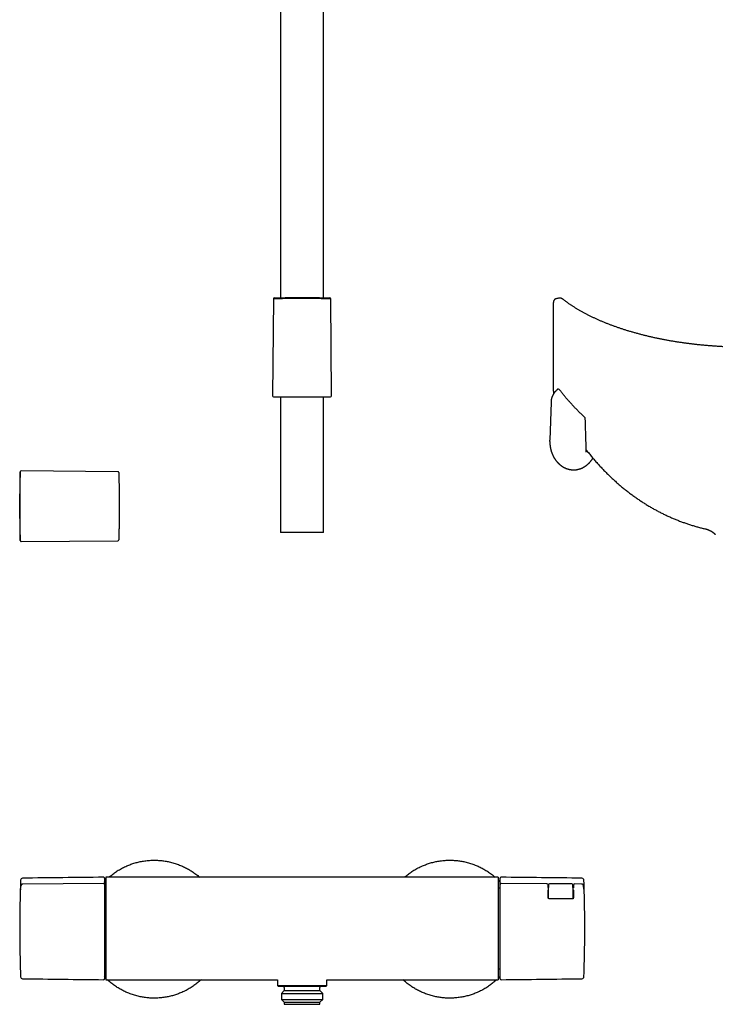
# Model space of a CAD drawing. Header units: millimetres. Extents: x 8 to 1095, y 12 to 2372.
# Tile 40 of 88: x 347 to 700, y 1373 to 1872. Entities that reach past the tile are written whole.
import ezdxf

# ---------------------------------------------------------------- set-up
doc = ezdxf.new("R2010")
doc.units = ezdxf.units.MM

msp = doc.modelspace()

# ---------------------------------------------------------------- linework, layer by layer
at = {"color": 7, "linetype": 'Continuous', "lineweight": 30}
for p, q in [((479.24, 1974.6), (479.24, 1731.18)), ((501.14, 1731.18), (501.14, 1974.6)), ((475.62, 1730.61), (475.19, 1681.45)), ((501.95, 1731.17), (501.95, 1731.17)), ((505.19, 1681.45), (504.76, 1730.61)), ((618.88, 1730.56), (618.88, 1730.56)), ((621.07, 1730.99), (621.06, 1730.99)), ((621.08, 1730.99), (621.07, 1730.99)), ((475.68, 1680.94), (476.63, 1680.91)), ((476.65, 1680.91), (503.74, 1680.91)), ((479.24, 1680.91), (479.24, 1612.1)), ((501.14, 1612.1), (501.14, 1680.91)), ((503.75, 1680.91), (504.71, 1680.94)), ((616.54, 1678.16), (615.94, 1658.85)), ((634.44, 1652.88), (634.44, 1652.88)), ((347.2, 1642.83), (347.12, 1639.87)), ((347.12, 1610.87), (347.12, 1639.87)), ((396.64, 1642.89), (347.71, 1643.32)), ((347.1, 1633.03), (347.1, 1633.03)), ((347.12, 1610.87), (347.2, 1607.91)), ((501.14, 1612.1), (479.24, 1612.1)), ((347.71, 1607.42), (396.64, 1607.85)), ((347.71, 1607.42), (347.71, 1607.42)), ((389.89, 1436.54), (389.89, 1433.44)), ((589.69, 1437.05), (390.69, 1437.05)), ((390.69, 1437.05), (390.69, 1385.05)), ((589.69, 1437.05), (589.69, 1385.05)), ((590.69, 1433.44), (590.69, 1436.54)), ((347.48, 1432.52), (347.48, 1432.49)), ((348.48, 1433.59), (348.45, 1433.59)), ((389.39, 1433.93), (348.48, 1433.59)), ((389.89, 1433.42), (389.89, 1433.4)), ((389.89, 1433.4), (389.89, 1428.71)), ((390.69, 1431.55), (389.89, 1431.55)), ((590.69, 1431.55), (589.69, 1431.55)), ((590.69, 1428.71), (590.69, 1433.4)), ((614.48, 1433.73), (591.2, 1433.93)), ((615.09, 1431.82), (615.08, 1433.14)), ((615.09, 1431.82), (615.09, 1431.82)), ((615.11, 1426.75), (615.11, 1430.44)), ((615.31, 1433.19), (615.29, 1431.79)), ((615.29, 1431.79), (615.29, 1431.79)), ((615.29, 1427.19), (615.29, 1431.79)), ((627.17, 1433.68), (615.81, 1433.68)), ((627.69, 1431.79), (627.67, 1433.19)), ((627.69, 1431.79), (627.69, 1431.79)), ((627.69, 1431.79), (627.69, 1427.19)), ((627.88, 1430.44), (627.88, 1426.62)), ((627.91, 1433.02), (627.9, 1431.69)), ((627.9, 1431.69), (627.9, 1431.69)), ((632.1, 1433.59), (628.52, 1433.62)), ((633.17, 1431.27), (633.1, 1432.52)), ((389.89, 1428.58), (389.89, 1427.07)), ((389.89, 1425.8), (389.89, 1385.55)), ((590.69, 1427.13), (590.69, 1428.58)), ((590.69, 1385.55), (590.69, 1425.73)), ((615.29, 1426.26), (615.29, 1427.19)), ((627.69, 1427.19), (627.69, 1426.14)), ((627.89, 1426.86), (627.9, 1426.87)), ((389.89, 1390.55), (390.69, 1390.55)), ((589.69, 1390.55), (590.69, 1390.55)), ((390.69, 1385.05), (477.69, 1385.05)), ((477.69, 1385.05), (477.69, 1382.05)), ((502.69, 1382.05), (502.69, 1385.05)), ((502.69, 1385.05), (589.69, 1385.05)), ((477.69, 1382.05), (478.19, 1381.55)), ((477.69, 1382.05), (502.69, 1382.05)), ((502.19, 1381.55), (478.19, 1381.55)), ((481.19, 1379.55), (479.69, 1378.05)), ((481.19, 1381.05), (481.19, 1379.55)), ((481.19, 1379.55), (499.17, 1379.55)), ((499.17, 1379.55), (499.19, 1379.55)), ((499.19, 1379.55), (499.19, 1381.05)), ((500.69, 1378.05), (499.19, 1379.55)), ((502.19, 1381.55), (502.69, 1382.05)), ((479.69, 1378.05), (500.67, 1378.05)), ((479.69, 1374.95), (481.09, 1373.55)), ((479.69, 1374.95), (500.67, 1374.95)), ((479.71, 1378.05), (479.71, 1374.95)), ((499.29, 1373.55), (500.69, 1374.95)), ((500.67, 1374.95), (500.67, 1378.05)), ((500.67, 1378.05), (500.69, 1378.05)), ((500.67, 1374.95), (500.69, 1374.95)), ((481.09, 1373.55), (481.09, 1372.55)), ((481.09, 1373.55), (499.27, 1373.55)), ((481.09, 1372.55), (499.27, 1372.55)), ((499.27, 1373.55), (499.29, 1373.55)), ((499.27, 1372.55), (499.29, 1372.55)), ((499.29, 1372.55), (499.29, 1373.55))]:
    msp.add_line(p, q, dxfattribs=at)
for centre, radius, start, end in [((476.12, 1730.61), 0.5, 91.589, 179.4968), ((504.26, 1730.61), 0.5, 0.5058, 88.3782), ((620.29, 1684.38), 0.5, 37.5807, 129.4149), ((475.69, 1681.44), 0.5, 179.5, 267.9546), ((476.65, 1681.41), 0.5, 267.9546, 270), ((503.74, 1681.41), 0.5, 270, 272.0454), ((504.69, 1681.44), 0.5, 272.0454, 0.5), ((624.44, 1677.91), 7.9, 176.0131, 180.4089), ((633.44, 1669.98), 0.5, 1.699, 46.8498), ((347.7, 1642.82), 0.5, 89.5013, 178.5359), ((396.64, 1642.39), 0.5, 1.9527, 89.5002), ((347.7, 1607.92), 0.5, 179.9996, 270.5057), ((396.64, 1608.35), 0.5, 270.5045, 358.0354), ((348.35, 1435.56), 1, 90.7875, 177.8371), ((489.22, -8812.47), 10250, 90.558067, 90.787524), ((389.39, 1436.54), 0.5, 0, 90.5581), ((591.19, 1436.54), 0.5, 89.4419, 180), ((491.36, -8812.47), 10250, 89.212476, 89.441933), ((632.23, 1435.56), 1, 2.1629, 89.2125), ((389.39, 1433.43), 0.5, 360, 90.483), ((591.19, 1433.43), 0.5, 89.5229, 180.0007), ((614.48, 1433.13), 0.6, 0.7196, 89.5242), ((615.81, 1433.18), 0.5, 90, 179.2867), ((627.17, 1433.18), 0.5, 0.7133, 90), ((628.51, 1433.02), 0.6, 89.5241, 179.2803), ((348.35, 1386.53), 1, 182.1629, 269.2125), ((489.22, 11634.56), 10250, 269.212476, 269.441933), ((389.39, 1385.55), 0.5, 269.4419, 0), ((591.19, 1385.55), 0.5, 180, 270.5581), ((491.36, 11634.56), 10250, 270.558067, 270.787524), ((632.23, 1386.53), 1, 270.7875, 357.8371), ((480.69, 1381.05), 0.5, 0, 90), ((499.69, 1381.05), 0.5, 90, 180)]:
    msp.add_arc(centre, radius, start, end, dxfattribs=at)
for centre, start_param, end_param in [((615.71, 1430.44), 2.346561, 3.141593), ((627.28, 1430.44), 0, 0.818117)]:
    msp.add_ellipse(centre, major_axis=(0.6, 0), ratio=0.70708, start_param=start_param, end_param=end_param, dxfattribs=at)
for points, knots in [([(504.76, 1730.61), (504.76, 1730.61), (504.75, 1730.61), (504.73, 1730.61), (504.69, 1730.61), (504.63, 1730.61), (504.56, 1730.61), (504.48, 1730.62), (504.38, 1730.62), (504.26, 1730.62), (504.13, 1730.63), (503.97, 1730.63), (503.79, 1730.64), (503.59, 1730.64), (503.38, 1730.65), (503.17, 1730.65), (502.94, 1730.66), (502.72, 1730.66), (502.48, 1730.67), (502.22, 1730.67), (501.94, 1730.68), (501.62, 1730.69), (501.29, 1730.69), (500.94, 1730.7), (500.59, 1730.71), (500.24, 1730.71), (499.89, 1730.72), (499.55, 1730.73), (499.2, 1730.73), (498.81, 1730.74), (498.38, 1730.75), (497.9, 1730.75), (497.4, 1730.76), (496.87, 1730.77), (496.29, 1730.77), (495.68, 1730.78), (495.08, 1730.79), (494.51, 1730.79), (493.96, 1730.79), (493.44, 1730.8), (492.94, 1730.8), (492.44, 1730.8), (491.93, 1730.8), (491.45, 1730.81), (490.98, 1730.81), (490.53, 1730.81), (490.08, 1730.81), (489.6, 1730.81), (489.11, 1730.81), (488.58, 1730.81), (488.06, 1730.8), (487.55, 1730.8), (487.05, 1730.8), (486.57, 1730.8), (486.12, 1730.79), (485.69, 1730.79), (485.26, 1730.78), (484.82, 1730.78), (484.36, 1730.78), (483.88, 1730.77), (483.41, 1730.76), (482.96, 1730.76), (482.52, 1730.75), (482.11, 1730.75), (481.72, 1730.74), (481.36, 1730.73), (481, 1730.73), (480.63, 1730.72), (480.25, 1730.72), (479.87, 1730.71), (479.51, 1730.7), (479.18, 1730.69), (478.85, 1730.69), (478.55, 1730.68), (478.27, 1730.68), (478.02, 1730.67), (477.78, 1730.66), (477.53, 1730.66), (477.29, 1730.65), (477.05, 1730.65), (476.83, 1730.64), (476.64, 1730.64), (476.46, 1730.63), (476.31, 1730.63), (476.17, 1730.62), (476.05, 1730.62), (475.95, 1730.62), (475.86, 1730.62), (475.78, 1730.61), (475.71, 1730.61), (475.66, 1730.61), (475.63, 1730.61), (475.62, 1730.61), (475.62, 1730.61), (475.62, 1730.61)], [0, 0, 0, 0, 0.009789, 0.021255, 0.032363, 0.043484, 0.053307, 0.06313, 0.072991, 0.082852, 0.094257, 0.105662, 0.117127, 0.128591, 0.139698, 0.150818, 0.160639, 0.170461, 0.18032, 0.190179, 0.201589, 0.212998, 0.224466, 0.235935, 0.247045, 0.258168, 0.267993, 0.277818, 0.287681, 0.297543, 0.310071, 0.322598, 0.335204, 0.34781, 0.362538, 0.377296, 0.391106, 0.404941, 0.416751, 0.428577, 0.439636, 0.450709, 0.461822, 0.472949, 0.482776, 0.492604, 0.50247, 0.512335, 0.523745, 0.535154, 0.546623, 0.558092, 0.569202, 0.580326, 0.590151, 0.599977, 0.60984, 0.619703, 0.631113, 0.642523, 0.653992, 0.665461, 0.676572, 0.687696, 0.697522, 0.707347, 0.71721, 0.727074, 0.738884, 0.75071, 0.76177, 0.772843, 0.783957, 0.795084, 0.804912, 0.81474, 0.824606, 0.834472, 0.846282, 0.858108, 0.869168, 0.880241, 0.891354, 0.902481, 0.912309, 0.922137, 0.932003, 0.941869, 0.953277, 0.964686, 0.976153, 0.98762, 0.99873, 1, 1, 1, 1]), ([(476.11, 1731.1), (476.11, 1731.1), (476.11, 1731.1), (476.12, 1731.11), (476.16, 1731.11), (476.23, 1731.11), (476.32, 1731.11), (476.44, 1731.11), (476.58, 1731.12), (476.74, 1731.12), (476.92, 1731.13), (477.13, 1731.13), (477.36, 1731.14), (477.62, 1731.15), (477.91, 1731.15), (478.21, 1731.16), (478.53, 1731.17), (478.88, 1731.18), (479.23, 1731.18), (479.61, 1731.19), (480.01, 1731.2), (480.43, 1731.21), (480.87, 1731.22), (481.33, 1731.22), (481.8, 1731.23), (482.29, 1731.24), (482.78, 1731.25), (483.28, 1731.26), (483.8, 1731.26), (484.34, 1731.27), (484.89, 1731.28), (485.46, 1731.28), (486.02, 1731.29), (486.59, 1731.29), (487.16, 1731.29), (487.73, 1731.3), (488.32, 1731.3), (488.91, 1731.3), (489.51, 1731.3), (490.12, 1731.3), (490.71, 1731.3), (491.3, 1731.3), (491.89, 1731.3), (492.47, 1731.3), (493.05, 1731.3), (493.63, 1731.29), (494.21, 1731.29), (494.79, 1731.28), (495.35, 1731.28), (495.89, 1731.27), (496.42, 1731.26), (496.94, 1731.26), (497.46, 1731.25), (497.96, 1731.24), (498.46, 1731.24), (498.94, 1731.23), (499.4, 1731.22), (499.84, 1731.21), (500.26, 1731.2), (500.66, 1731.19), (501.04, 1731.19), (501.41, 1731.18), (501.77, 1731.17), (502.1, 1731.16), (502.41, 1731.15), (502.69, 1731.15), (502.95, 1731.14), (503.19, 1731.13), (503.41, 1731.13), (503.6, 1731.12), (503.77, 1731.12), (503.92, 1731.11), (504.04, 1731.11), (504.14, 1731.11), (504.21, 1731.11), (504.25, 1731.11), (504.27, 1731.1), (504.27, 1731.1), (504.27, 1731.1)], [0, 0, 0, 0, 0.001796, 0.01501, 0.028212, 0.041798, 0.055397, 0.068996, 0.082582, 0.09578, 0.108991, 0.122201, 0.135399, 0.148981, 0.162575, 0.176168, 0.18975, 0.20296, 0.216181, 0.229402, 0.242612, 0.256204, 0.269809, 0.283413, 0.297006, 0.310232, 0.32347, 0.336708, 0.349934, 0.363544, 0.377166, 0.390788, 0.404398, 0.417636, 0.430885, 0.444134, 0.457372, 0.470993, 0.484628, 0.498262, 0.511884, 0.525126, 0.538379, 0.551632, 0.564873, 0.5785, 0.592138, 0.605777, 0.619403, 0.632644, 0.645897, 0.65915, 0.672391, 0.686017, 0.699656, 0.713294, 0.72692, 0.740156, 0.753404, 0.766651, 0.779887, 0.793509, 0.807142, 0.820776, 0.834397, 0.84762, 0.860855, 0.874089, 0.887313, 0.900921, 0.914541, 0.928162, 0.94177, 0.954976, 0.968194, 0.981412, 0.994619, 1, 1, 1, 1]), ([(618.88, 1730.56), (618.85, 1730.55), (618.79, 1730.53), (618.69, 1730.48), (618.58, 1730.42), (618.48, 1730.36), (618.39, 1730.28), (618.3, 1730.2), (618.22, 1730.11), (618.15, 1730.02), (618.08, 1729.92), (618.01, 1729.81), (617.96, 1729.7), (617.9, 1729.58), (617.86, 1729.45), (617.82, 1729.31), (617.78, 1729.17), (617.76, 1729.03), (617.74, 1728.88), (617.72, 1728.72), (617.71, 1728.53), (617.7, 1728.34), (617.7, 1728.18), (617.7, 1727.92), (617.7, 1727.55), (617.7, 1727.03), (617.7, 1726.28), (617.7, 1712.92), (617.69, 1699.49), (617.7, 1686.2), (617.7, 1685.56), (617.7, 1685.11), (617.7, 1684.78), (617.7, 1684.54), (617.7, 1684.37), (617.71, 1684.22), (617.71, 1684.07), (617.72, 1683.91), (617.74, 1683.74), (617.76, 1683.55), (617.79, 1683.34), (617.82, 1683.13), (617.86, 1682.91), (617.9, 1682.71), (617.93, 1682.57), (617.94, 1682.51)], [0, 0, 0, 0, 0.001562, 0.003756, 0.005941, 0.008125, 0.010319, 0.012533, 0.014781, 0.017075, 0.01943, 0.021856, 0.024326, 0.027006, 0.02982, 0.032796, 0.03595, 0.038603, 0.041317, 0.044629, 0.048381, 0.052741, 0.055779, 0.058728, 0.068596, 0.079022, 0.0908, 0.116054, 0.914869, 0.93464, 0.946801, 0.954951, 0.962822, 0.966786, 0.969796, 0.972677, 0.975417, 0.978042, 0.980825, 0.984118, 0.987452, 0.990767, 0.994072, 0.997367, 1, 1, 1, 1]), ([(621.06, 1730.99), (620.94, 1730.98), (620.68, 1730.97), (620.27, 1730.91), (619.85, 1730.84), (619.42, 1730.73), (619.1, 1730.64), (618.92, 1730.57), (618.88, 1730.56)], [0, 0, 0, 0, 0.165564, 0.353908, 0.546721, 0.743731, 0.94463, 1, 1, 1, 1]), ([(809.97, 1730.99), (809.97, 1730.99), (809.93, 1731), (809.85, 1731), (809.72, 1730.99), (809.6, 1730.97), (809.48, 1730.95), (809.36, 1730.91), (809.23, 1730.87), (809.11, 1730.82), (809, 1730.77), (808.9, 1730.72), (808.78, 1730.65), (808.65, 1730.57), (808.5, 1730.47), (808.39, 1730.38), (808.3, 1730.31), (808.26, 1730.28), (808.12, 1730.17), (807.86, 1729.97), (807.45, 1729.66), (806.98, 1729.3), (806.46, 1728.93), (805.93, 1728.55), (805.4, 1728.17), (804.86, 1727.8), (804.31, 1727.43), (803.75, 1727.06), (803.19, 1726.7), (802.62, 1726.34), (802.04, 1725.97), (801.46, 1725.62), (800.87, 1725.26), (800.27, 1724.91), (799.67, 1724.56), (799.05, 1724.21), (798.44, 1723.87), (797.81, 1723.53), (797.18, 1723.19), (796.55, 1722.85), (795.9, 1722.52), (795.25, 1722.19), (794.59, 1721.86), (793.93, 1721.54), (793.26, 1721.22), (792.59, 1720.9), (791.91, 1720.58), (791.23, 1720.27), (790.54, 1719.96), (789.84, 1719.65), (789.14, 1719.35), (788.43, 1719.05), (787.71, 1718.75), (786.99, 1718.46), (786.27, 1718.17), (785.54, 1717.88), (784.8, 1717.59), (784.06, 1717.31), (783.31, 1717.03), (782.56, 1716.76), (781.8, 1716.49), (781.04, 1716.22), (780.28, 1715.95), (779.51, 1715.69), (778.73, 1715.43), (777.95, 1715.17), (777.17, 1714.92), (776.38, 1714.67), (775.59, 1714.43), (774.79, 1714.19), (773.99, 1713.95), (773.19, 1713.71), (772.38, 1713.48), (771.57, 1713.25), (770.75, 1713.03), (769.93, 1712.81), (769.11, 1712.59), (768.28, 1712.37), (767.45, 1712.16), (766.61, 1711.95), (765.77, 1711.75), (764.93, 1711.55), (764.09, 1711.35), (763.24, 1711.16), (762.39, 1710.97), (761.54, 1710.78), (760.69, 1710.6), (759.83, 1710.42), (758.97, 1710.24), (758.1, 1710.07), (757.23, 1709.9), (756.36, 1709.74), (755.49, 1709.58), (754.61, 1709.42), (753.73, 1709.26), (752.84, 1709.11), (751.96, 1708.96), (751.08, 1708.82), (750.19, 1708.68), (749.29, 1708.54), (748.4, 1708.41), (747.5, 1708.28), (746.6, 1708.15), (745.7, 1708.03), (744.81, 1707.91), (743.91, 1707.8), (743, 1707.69), (742.1, 1707.58), (741.19, 1707.48), (740.28, 1707.38), (739.37, 1707.28), (738.46, 1707.19), (737.55, 1707.1), (736.63, 1707.01), (735.72, 1706.93), (734.8, 1706.85), (733.88, 1706.78), (732.96, 1706.71), (732.04, 1706.64), (731.12, 1706.58), (730.2, 1706.52), (729.28, 1706.46), (728.35, 1706.41), (727.43, 1706.36), (726.5, 1706.31), (725.57, 1706.27), (724.65, 1706.23), (723.72, 1706.2), (722.8, 1706.17), (721.87, 1706.14), (720.94, 1706.12), (720, 1706.1), (719.07, 1706.08), (718.14, 1706.07), (717.21, 1706.06), (716.28, 1706.06), (715.36, 1706.06), (714.43, 1706.06), (713.5, 1706.06), (712.57, 1706.07), (711.64, 1706.09), (710.71, 1706.11), (709.79, 1706.13), (708.86, 1706.15), (707.94, 1706.18), (707.01, 1706.21), (706.09, 1706.25), (705.16, 1706.28), (704.24, 1706.33), (703.32, 1706.37), (702.4, 1706.42), (701.48, 1706.48), (700.56, 1706.54), (699.64, 1706.6), (698.72, 1706.66), (697.8, 1706.73), (696.88, 1706.8), (695.96, 1706.88), (695.04, 1706.96), (694.13, 1707.04), (693.21, 1707.13), (692.3, 1707.22), (691.39, 1707.31), (690.48, 1707.41), (689.57, 1707.51), (688.67, 1707.61), (687.76, 1707.72), (686.86, 1707.83), (685.96, 1707.95), (685.06, 1708.07), (684.17, 1708.19), (683.27, 1708.32), (682.38, 1708.45), (681.49, 1708.58), (680.61, 1708.72), (679.72, 1708.86), (678.84, 1709), (677.96, 1709.15), (677.09, 1709.3), (676.21, 1709.46), (675.34, 1709.62), (674.47, 1709.78), (673.6, 1709.94), (672.74, 1710.11), (671.88, 1710.29), (671.02, 1710.46), (670.17, 1710.64), (669.31, 1710.82), (668.47, 1711.01), (667.62, 1711.2), (666.78, 1711.39), (665.94, 1711.59), (665.1, 1711.79), (664.27, 1711.99), (663.44, 1712.2), (662.61, 1712.41), (661.79, 1712.63), (660.96, 1712.85), (660.15, 1713.07), (659.33, 1713.29), (658.52, 1713.52), (657.72, 1713.75), (656.92, 1713.99), (656.12, 1714.23), (655.33, 1714.47), (654.54, 1714.71), (653.75, 1714.96), (652.97, 1715.21), (652.2, 1715.47), (651.43, 1715.73), (650.67, 1715.99), (649.91, 1716.25), (649.15, 1716.52), (648.4, 1716.79), (647.65, 1717.06), (646.91, 1717.34), (646.18, 1717.62), (645.45, 1717.91), (644.72, 1718.19), (644, 1718.48), (643.28, 1718.78), (642.57, 1719.07), (641.87, 1719.37), (641.17, 1719.67), (640.47, 1719.98), (639.79, 1720.29), (639.11, 1720.6), (638.43, 1720.91), (637.76, 1721.23), (637.1, 1721.55), (636.44, 1721.87), (635.78, 1722.2), (635.14, 1722.52), (634.49, 1722.86), (633.86, 1723.19), (633.23, 1723.53), (632.61, 1723.87), (631.99, 1724.21), (631.38, 1724.56), (630.78, 1724.91), (630.18, 1725.26), (629.59, 1725.61), (629.01, 1725.97), (628.44, 1726.33), (627.87, 1726.69), (627.31, 1727.05), (626.76, 1727.42), (626.21, 1727.79), (625.67, 1728.16), (625.14, 1728.53), (624.61, 1728.91), (624.12, 1729.27), (623.66, 1729.61), (623.2, 1729.96), (622.89, 1730.2), (622.7, 1730.35), (622.67, 1730.37), (622.64, 1730.39), (622.57, 1730.44), (622.47, 1730.52), (622.32, 1730.62), (622.17, 1730.71), (622.02, 1730.78), (621.88, 1730.84), (621.75, 1730.89), (621.63, 1730.93), (621.5, 1730.96), (621.38, 1730.98), (621.26, 1730.99), (621.17, 1731), (621.12, 1730.99), (621.11, 1730.99)], [0, 0, 0, 0, 0.0000515, 0.0008293, 0.0016247, 0.0024438, 0.0032933, 0.0041809, 0.005115, 0.006104, 0.0068029, 0.007655, 0.0084974, 0.0095894, 0.0108097, 0.01219, 0.012587, 0.0129481, 0.0132883, 0.0166424, 0.020258, 0.0249004, 0.0295771, 0.0342447, 0.0389029, 0.0435514, 0.0481902, 0.0528188, 0.0574373, 0.0620453, 0.0666428, 0.0712296, 0.0758055, 0.0803703, 0.0849241, 0.0894666, 0.0939977, 0.0985174, 0.1030108, 0.1075231, 0.1120198, 0.1165016, 0.1209691, 0.1254229, 0.1298636, 0.1342919, 0.1387084, 0.1431136, 0.1475083, 0.151893, 0.1562683, 0.1606349, 0.1649934, 0.1693443, 0.1736882, 0.1780259, 0.1823577, 0.1866696, 0.1909678, 0.1952535, 0.1995274, 0.2037903, 0.2080429, 0.2122861, 0.2165206, 0.2207468, 0.2249515, 0.229144, 0.233334, 0.237519, 0.2416966, 0.2458643, 0.2500197, 0.2541607, 0.2582848, 0.2623919, 0.2665041, 0.2706183, 0.2747188, 0.2788061, 0.2828811, 0.2869443, 0.2909965, 0.2950383, 0.2990705, 0.3030937, 0.3071086, 0.3111158, 0.3151162, 0.3191102, 0.3230986, 0.3270822, 0.3310614, 0.335037, 0.3390097, 0.3429825, 0.3469102, 0.3508439, 0.3547807, 0.358717, 0.3626491, 0.3665738, 0.370488, 0.3743889, 0.3782735, 0.3821407, 0.3860147, 0.3898936, 0.3937658, 0.3976317, 0.4014922, 0.4053477, 0.4091989, 0.4130464, 0.4168908, 0.4207328, 0.4245726, 0.4284073, 0.4322371, 0.4360626, 0.4398846, 0.4437036, 0.4475203, 0.4513354, 0.4551496, 0.4589634, 0.4627791, 0.4665638, 0.4703615, 0.4741689, 0.4779826, 0.4817991, 0.4856146, 0.4894249, 0.4932267, 0.4970166, 0.5007916, 0.5045667, 0.5083718, 0.5121734, 0.5159721, 0.5197685, 0.5235633, 0.5273571, 0.5311505, 0.5349441, 0.5387384, 0.542534, 0.5463316, 0.5501316, 0.5539349, 0.557742, 0.5615535, 0.5653701, 0.5691924, 0.573021, 0.5768566, 0.5806997, 0.5845427, 0.5883861, 0.5922327, 0.5960829, 0.5999374, 0.6037969, 0.607662, 0.6115332, 0.6154113, 0.6192966, 0.6231824, 0.6270622, 0.6309491, 0.6348428, 0.6387429, 0.6426491, 0.646561, 0.650478, 0.6543998, 0.6583259, 0.6622567, 0.6662133, 0.6701727, 0.6741358, 0.6781033, 0.6820757, 0.6860538, 0.6900381, 0.6940294, 0.6980283, 0.7020355, 0.7060516, 0.7100773, 0.7141133, 0.7181602, 0.7222187, 0.7262895, 0.7303733, 0.7344707, 0.7385825, 0.7427059, 0.7468284, 0.7509586, 0.7550971, 0.7592444, 0.763401, 0.7675677, 0.7717449, 0.7759333, 0.7801327, 0.7843278, 0.7885335, 0.7927543, 0.7969886, 0.8012347, 0.8054908, 0.8097549, 0.8140253, 0.8182999, 0.8225788, 0.8268994, 0.8312236, 0.8355545, 0.8398926, 0.8442387, 0.8485934, 0.8529574, 0.8573313, 0.8617157, 0.8661113, 0.8705189, 0.874939, 0.8793723, 0.8838195, 0.8882813, 0.8927583, 0.8972513, 0.9017608, 0.9062633, 0.9107781, 0.9153026, 0.9198373, 0.9243829, 0.9289399, 0.9335089, 0.9380904, 0.9426751, 0.9472708, 0.9518799, 0.9565014, 0.9611338, 0.965776, 0.9704266, 0.9750843, 0.9791729, 0.9831135, 0.9877266, 0.9880539, 0.9882911, 0.9885495, 0.9888041, 0.9899902, 0.991188, 0.992397, 0.993593, 0.9946214, 0.9955937, 0.9965122, 0.9973827, 0.9982123, 0.9990081, 0.9997684, 1, 1, 1, 1]), ([(619.97, 1684.76), (619.93, 1684.73), (619.81, 1684.63), (619.61, 1684.46), (619.39, 1684.25), (619.17, 1684.04), (618.96, 1683.82), (618.76, 1683.59), (618.56, 1683.37), (618.38, 1683.13), (618.2, 1682.9), (618.03, 1682.66), (617.87, 1682.41), (617.72, 1682.16), (617.57, 1681.91), (617.44, 1681.65), (617.31, 1681.39), (617.2, 1681.13), (617.09, 1680.87), (616.99, 1680.6), (616.9, 1680.33), (616.82, 1680.06), (616.75, 1679.79), (616.69, 1679.51), (616.64, 1679.23), (616.6, 1678.96), (616.57, 1678.7), (616.56, 1678.54), (616.56, 1678.47)], [0, 0, 0, 0, 0.021278, 0.060983, 0.100682, 0.140369, 0.180044, 0.219705, 0.259352, 0.298983, 0.338599, 0.378198, 0.41778, 0.457344, 0.496889, 0.536416, 0.575925, 0.615414, 0.654886, 0.694339, 0.733775, 0.773194, 0.812598, 0.851988, 0.891364, 0.930729, 0.970085, 1, 1, 1, 1]), ([(633.78, 1670.34), (633.73, 1670.39), (633.46, 1670.64), (632.97, 1671.11), (632.32, 1671.73), (631.67, 1672.36), (631.03, 1672.99), (630.4, 1673.63), (629.77, 1674.26), (629.15, 1674.9), (628.53, 1675.54), (627.93, 1676.18), (627.33, 1676.83), (626.73, 1677.47), (626.15, 1678.12), (625.57, 1678.77), (625, 1679.42), (624.43, 1680.08), (623.87, 1680.73), (623.32, 1681.39), (622.77, 1682.05), (622.24, 1682.71), (621.71, 1683.37), (621.19, 1684.03), (620.85, 1684.47), (620.68, 1684.68)], [0, 0, 0, 0, 0.01004, 0.055103, 0.100161, 0.145214, 0.190262, 0.235305, 0.280342, 0.325373, 0.370398, 0.415417, 0.46043, 0.505437, 0.550453, 0.595484, 0.640522, 0.685568, 0.73062, 0.77568, 0.820746, 0.865818, 0.910897, 0.955983, 1, 1, 1, 1]), ([(634.44, 1652.88), (634.42, 1653.72), (634.25, 1659.43), (634.08, 1665.14), (633.94, 1669.99)], [0, 0, 0, 0, 0.14884, 1, 1, 1, 1]), ([(615.93, 1658.3), (615.93, 1658.43), (615.93, 1658.61), (615.94, 1658.79), (615.94, 1658.85)], [0, 0, 0, 0, 0.705847, 1, 1, 1, 1]), ([(615.93, 1658.29), (615.93, 1658.26), (615.93, 1658.09), (615.93, 1657.78), (615.95, 1657.37), (615.98, 1656.97), (616.01, 1656.56), (616.06, 1656.15), (616.12, 1655.75), (616.18, 1655.35), (616.25, 1654.95), (616.34, 1654.55), (616.43, 1654.16), (616.53, 1653.77), (616.64, 1653.39), (616.76, 1653.01), (616.89, 1652.63), (617.03, 1652.26), (617.17, 1651.9), (617.33, 1651.54), (617.49, 1651.18), (617.66, 1650.83), (617.83, 1650.49), (618.02, 1650.16), (618.21, 1649.83), (618.41, 1649.51), (618.61, 1649.2), (618.82, 1648.89), (619.04, 1648.6), (619.27, 1648.31), (619.5, 1648.02), (619.73, 1647.75), (619.97, 1647.49), (620.22, 1647.23), (620.47, 1646.98), (620.73, 1646.74), (620.99, 1646.51), (621.26, 1646.29), (621.53, 1646.08), (621.8, 1645.88), (622.08, 1645.68), (622.36, 1645.5), (622.64, 1645.33), (622.93, 1645.16), (623.22, 1645), (623.52, 1644.86), (623.81, 1644.72), (624.11, 1644.59), (624.41, 1644.48), (624.71, 1644.37), (625.02, 1644.27), (625.32, 1644.18), (625.63, 1644.1), (625.94, 1644.03), (626.25, 1643.97), (626.56, 1643.92), (626.87, 1643.88), (627.19, 1643.85), (627.5, 1643.83), (627.78, 1643.82), (628.01, 1643.82), (628.24, 1643.82), (628.51, 1643.83), (628.82, 1643.85), (629.13, 1643.88), (629.44, 1643.92), (629.75, 1643.96), (630.06, 1644.02), (630.37, 1644.09), (630.68, 1644.17), (630.98, 1644.26), (631.29, 1644.35), (631.59, 1644.46), (631.89, 1644.57), (632.19, 1644.7), (632.48, 1644.83), (632.77, 1644.98), (633.06, 1645.13), (633.35, 1645.29), (633.63, 1645.47), (633.91, 1645.65), (634.19, 1645.84), (634.47, 1646.04), (634.73, 1646.25), (635, 1646.47), (635.26, 1646.69), (635.52, 1646.93), (635.77, 1647.17), (636.02, 1647.42), (636.26, 1647.69), (636.49, 1647.96), (636.72, 1648.23), (636.95, 1648.52), (637.17, 1648.81), (637.38, 1649.11), (637.58, 1649.42), (637.72, 1649.64), (637.79, 1649.76), (637.79, 1649.76)], [0, 0, 0, 0, 0.00306, 0.015533, 0.028001, 0.04046, 0.052905, 0.065331, 0.077734, 0.09011, 0.102454, 0.114763, 0.127031, 0.139256, 0.151433, 0.163559, 0.175631, 0.187645, 0.199598, 0.211487, 0.22331, 0.235064, 0.246747, 0.258357, 0.269892, 0.281351, 0.292733, 0.304036, 0.315259, 0.326403, 0.337466, 0.348449, 0.359352, 0.370176, 0.38092, 0.391586, 0.402175, 0.412688, 0.423127, 0.433493, 0.443788, 0.454016, 0.464176, 0.474274, 0.484309, 0.494287, 0.504209, 0.514079, 0.5239, 0.533675, 0.543408, 0.553102, 0.562761, 0.572389, 0.581989, 0.591565, 0.601122, 0.610662, 0.620191, 0.629712, 0.636175, 0.641312, 0.65083, 0.660352, 0.669882, 0.679424, 0.688983, 0.698561, 0.708163, 0.717793, 0.727454, 0.737151, 0.746886, 0.756664, 0.766487, 0.77636, 0.786284, 0.796264, 0.806303, 0.816402, 0.826565, 0.836793, 0.84709, 0.857458, 0.867898, 0.878411, 0.889001, 0.899666, 0.91041, 0.921233, 0.932134, 0.943116, 0.954177, 0.965319, 0.97654, 0.98784, 0.999218, 1, 1, 1, 1]), ([(634.41, 1653.94), (634.43, 1653.92), (634.67, 1653.6), (635.14, 1653), (635.83, 1652.14), (636.53, 1651.28), (637.23, 1650.43), (637.94, 1649.59), (638.65, 1648.76), (639.37, 1647.93), (640.1, 1647.11), (640.83, 1646.31), (641.57, 1645.51), (642.31, 1644.72), (643.06, 1643.94), (643.81, 1643.16), (644.57, 1642.4), (645.33, 1641.64), (646.1, 1640.89), (646.87, 1640.16), (647.64, 1639.43), (648.42, 1638.71), (649.21, 1638), (650, 1637.3), (650.79, 1636.6), (651.59, 1635.92), (652.39, 1635.25), (653.2, 1634.58), (654.01, 1633.93), (654.82, 1633.28), (655.64, 1632.64), (656.46, 1632.02), (657.29, 1631.4), (658.12, 1630.79), (658.95, 1630.19), (659.79, 1629.6), (660.63, 1629.02), (661.48, 1628.44), (662.33, 1627.88), (663.18, 1627.32), (664.04, 1626.78), (664.9, 1626.24), (665.76, 1625.71), (666.63, 1625.2), (667.5, 1624.69), (668.37, 1624.19), (669.25, 1623.7), (670.13, 1623.22), (671.01, 1622.75), (671.89, 1622.29), (672.78, 1621.84), (673.67, 1621.4), (674.56, 1620.97), (675.45, 1620.55), (676.35, 1620.13), (677.25, 1619.73), (678.16, 1619.34), (679.06, 1618.95), (679.97, 1618.58), (680.87, 1618.22), (681.78, 1617.86), (682.69, 1617.52), (683.6, 1617.18), (684.52, 1616.86), (685.43, 1616.54), (686.35, 1616.24), (687.27, 1615.94), (688.19, 1615.65), (689.12, 1615.38), (690.04, 1615.11), (690.97, 1614.85), (691.9, 1614.6), (692.83, 1614.36), (693.73, 1614.14), (694.32, 1614.01), (694.6, 1613.94)], [0, 0, 0, 0, 0.001034, 0.016111, 0.031144, 0.046136, 0.061088, 0.076004, 0.090886, 0.105735, 0.120554, 0.135348, 0.150075, 0.164778, 0.179459, 0.194111, 0.208728, 0.223305, 0.237836, 0.252316, 0.266739, 0.281119, 0.295511, 0.309854, 0.324151, 0.338403, 0.352613, 0.366782, 0.380912, 0.395006, 0.409065, 0.423092, 0.437088, 0.451055, 0.464996, 0.478912, 0.492806, 0.506679, 0.520533, 0.53437, 0.548194, 0.561955, 0.575678, 0.589367, 0.603024, 0.616652, 0.630252, 0.643828, 0.657381, 0.670915, 0.684435, 0.697864, 0.711296, 0.724728, 0.738149, 0.751551, 0.764926, 0.778266, 0.791562, 0.804807, 0.817994, 0.831176, 0.84438, 0.857558, 0.870714, 0.88385, 0.896967, 0.910068, 0.923155, 0.936229, 0.949294, 0.962344, 0.975334, 0.988331, 1, 1, 1, 1]), ([(347.2, 1607.91), (347.2, 1607.91), (347.2, 1607.91), (347.2, 1607.94), (347.2, 1608), (347.2, 1608.08), (347.2, 1608.2), (347.2, 1608.35), (347.2, 1608.56), (347.2, 1608.79), (347.2, 1609.05), (347.2, 1609.32), (347.2, 1609.61), (347.2, 1609.9), (347.2, 1610.21), (347.2, 1610.56), (347.2, 1610.95), (347.2, 1611.39), (347.2, 1611.81), (347.2, 1612.19), (347.2, 1612.57), (347.2, 1612.99), (347.2, 1613.45), (347.2, 1613.94), (347.2, 1614.46), (347.2, 1615.03), (347.2, 1615.65), (347.2, 1616.22), (347.2, 1616.73), (347.2, 1617.22), (347.2, 1617.76), (347.2, 1618.35), (347.2, 1618.95), (347.2, 1619.59), (347.2, 1620.28), (347.2, 1621), (347.2, 1621.66), (347.2, 1622.24), (347.2, 1622.73), (347.2, 1623.2), (347.2, 1623.71), (347.2, 1624.27), (347.2, 1624.88), (347.2, 1625.44), (347.2, 1625.96), (347.2, 1626.51), (347.2, 1627.15), (347.2, 1627.87), (347.2, 1628.59), (347.2, 1629.31), (347.2, 1630.03), (347.2, 1630.74), (347.2, 1631.44), (347.2, 1632.13), (347.2, 1632.8), (347.2, 1633.45), (347.2, 1634.09), (347.2, 1634.72), (347.2, 1635.34), (347.2, 1635.94), (347.2, 1636.52), (347.2, 1637.06), (347.2, 1637.55), (347.2, 1638.01), (347.2, 1638.45), (347.2, 1638.9), (347.2, 1639.34), (347.2, 1639.78), (347.2, 1640.15), (347.2, 1640.46), (347.2, 1640.73), (347.2, 1641.01), (347.2, 1641.29), (347.2, 1641.55), (347.2, 1641.79), (347.2, 1642.03), (347.2, 1642.24), (347.2, 1642.4), (347.2, 1642.52), (347.2, 1642.62), (347.2, 1642.7), (347.2, 1642.77), (347.2, 1642.82), (347.2, 1642.82), (347.2, 1642.83)], [0, 0, 0, 0, 0.0089082, 0.0226348, 0.0342991, 0.0459674, 0.0576318, 0.0732187, 0.0888057, 0.1028746, 0.1169434, 0.13067, 0.1425878, 0.1545138, 0.1664398, 0.1783576, 0.1922028, 0.2060545, 0.2198997, 0.2293033, 0.2387068, 0.2506246, 0.2625506, 0.2744766, 0.2863944, 0.3002396, 0.3140913, 0.3279365, 0.3373401, 0.3467437, 0.3586614, 0.3705874, 0.3825134, 0.3944312, 0.4082764, 0.4221281, 0.4359733, 0.4453769, 0.4547805, 0.4631678, 0.4715552, 0.4827911, 0.4940305, 0.5052664, 0.5137356, 0.5222048, 0.5355949, 0.5489968, 0.5623987, 0.5757889, 0.5893955, 0.6030145, 0.6166334, 0.63024, 0.6436302, 0.6570321, 0.670434, 0.6838242, 0.6974308, 0.7110497, 0.7246687, 0.7382753, 0.750193, 0.7621191, 0.7740451, 0.7859628, 0.799808, 0.8136597, 0.827505, 0.8369085, 0.8463121, 0.8582299, 0.8701559, 0.8820819, 0.8939996, 0.9078449, 0.9216966, 0.9355418, 0.9449454, 0.9543489, 0.9660133, 0.9776815, 0.9893459, 1, 1, 1, 1]), ([(397.14, 1642.41), (397.14, 1642.41), (397.14, 1642.41), (397.14, 1642.39), (397.14, 1642.35), (397.14, 1642.28), (397.14, 1642.19), (397.15, 1642.08), (397.15, 1641.95), (397.16, 1641.81), (397.16, 1641.66), (397.17, 1641.5), (397.17, 1641.34), (397.18, 1641.13), (397.19, 1640.89), (397.19, 1640.61), (397.2, 1640.33), (397.21, 1640.03), (397.22, 1639.71), (397.23, 1639.39), (397.24, 1639.08), (397.25, 1638.78), (397.26, 1638.46), (397.27, 1638.06), (397.28, 1637.57), (397.29, 1637.04), (397.3, 1636.58), (397.31, 1636.18), (397.32, 1635.78), (397.33, 1635.37), (397.33, 1634.96), (397.34, 1634.54), (397.35, 1634.12), (397.36, 1633.67), (397.37, 1633.22), (397.37, 1632.77), (397.38, 1632.34), (397.38, 1631.93), (397.39, 1631.51), (397.39, 1631.01), (397.4, 1630.41), (397.41, 1629.71), (397.41, 1629.01), (397.42, 1628.38), (397.42, 1627.85), (397.42, 1627.4), (397.42, 1626.95), (397.43, 1626.5), (397.43, 1626.05), (397.43, 1625.6), (397.43, 1625.15), (397.43, 1624.67), (397.43, 1624.17), (397.42, 1623.67), (397.42, 1623.19), (397.42, 1622.75), (397.42, 1622.31), (397.41, 1621.79), (397.41, 1621.17), (397.4, 1620.47), (397.4, 1619.78), (397.39, 1619.06), (397.38, 1618.32), (397.37, 1617.66), (397.36, 1617.11), (397.35, 1616.66), (397.34, 1616.22), (397.33, 1615.8), (397.33, 1615.38), (397.32, 1614.98), (397.31, 1614.59), (397.3, 1614.17), (397.29, 1613.71), (397.28, 1613.25), (397.27, 1612.82), (397.26, 1612.42), (397.25, 1612.03), (397.24, 1611.69), (397.23, 1611.37), (397.22, 1611.1), (397.22, 1610.83), (397.21, 1610.55), (397.2, 1610.25), (397.19, 1609.97), (397.18, 1609.71), (397.17, 1609.48), (397.17, 1609.27), (397.16, 1609.1), (397.16, 1608.95), (397.15, 1608.82), (397.15, 1608.71), (397.15, 1608.6), (397.14, 1608.5), (397.14, 1608.42), (397.14, 1608.37), (397.14, 1608.34), (397.14, 1608.33), (397.14, 1608.33)], [0, 0, 0, 0, 0.006569, 0.015909, 0.028307, 0.040725, 0.051984, 0.063243, 0.074559, 0.085875, 0.095178, 0.10448, 0.113814, 0.123148, 0.135551, 0.147973, 0.159236, 0.170499, 0.181819, 0.193138, 0.202443, 0.211748, 0.221085, 0.230422, 0.246155, 0.261926, 0.271546, 0.281166, 0.290822, 0.300478, 0.309792, 0.319105, 0.328451, 0.337797, 0.347704, 0.357621, 0.36594, 0.374258, 0.382599, 0.39094, 0.404437, 0.417958, 0.431583, 0.445233, 0.453618, 0.462009, 0.470426, 0.478844, 0.487285, 0.495726, 0.504194, 0.512668, 0.522572, 0.532486, 0.540802, 0.549118, 0.557456, 0.565794, 0.579287, 0.592804, 0.606424, 0.62007, 0.635802, 0.651574, 0.661194, 0.670815, 0.680471, 0.690127, 0.69944, 0.708754, 0.7181, 0.727446, 0.73986, 0.752294, 0.763567, 0.77484, 0.786171, 0.797501, 0.806815, 0.816129, 0.825475, 0.83482, 0.847231, 0.859661, 0.870932, 0.882202, 0.89353, 0.904857, 0.914169, 0.92348, 0.932824, 0.942168, 0.95457, 0.966991, 0.978254, 0.989517, 1, 1, 1, 1]), ([(347.12, 1617.2), (347.12, 1617.21), (347.11, 1617.36), (347.1, 1617.66), (347.08, 1618.12), (347.06, 1618.59), (347.04, 1619.06), (347.03, 1619.43), (347.02, 1619.71), (347.01, 1619.88), (347, 1620.36), (346.97, 1621.41), (346.93, 1623.04), (346.92, 1624.95), (346.92, 1626.85), (346.95, 1628.65), (346.98, 1629.93), (347, 1630.63), (347.01, 1630.85), (347.01, 1630.98), (347.02, 1631.13), (347.03, 1631.3), (347.04, 1631.56), (347.05, 1632), (347.08, 1632.61), (347.1, 1633.16), (347.12, 1633.46), (347.12, 1633.53)], [0, 0, 0, 0, 0.000394, 0.030632, 0.060895, 0.091232, 0.121593, 0.151831, 0.162166, 0.172557, 0.182938, 0.247534, 0.361184, 0.474849, 0.58856, 0.702286, 0.795562, 0.81889, 0.82674, 0.834593, 0.842409, 0.854794, 0.867189, 0.892016, 0.938665, 0.985404, 1, 1, 1, 1]), ([(694.6, 1613.94), (694.61, 1613.94), (694.7, 1613.92), (694.87, 1613.87), (695.1, 1613.81), (695.33, 1613.75), (695.56, 1613.68), (695.79, 1613.6), (696.02, 1613.52), (696.25, 1613.44), (696.47, 1613.35), (696.69, 1613.26), (696.91, 1613.16), (697.13, 1613.06), (697.34, 1612.96), (697.55, 1612.85), (697.75, 1612.75), (697.95, 1612.64), (698.14, 1612.52), (698.32, 1612.41), (698.49, 1612.29), (698.67, 1612.17), (698.83, 1612.05), (698.98, 1611.93), (699.13, 1611.81), (699.26, 1611.68), (699.39, 1611.56), (699.52, 1611.44), (699.63, 1611.32), (699.73, 1611.2), (699.82, 1611.08), (699.89, 1611), (699.92, 1610.95), (699.92, 1610.94)], [0, 0, 0, 0, 0.005829, 0.038112, 0.070807, 0.103795, 0.136939, 0.170226, 0.203901, 0.237884, 0.272158, 0.30668, 0.341397, 0.376252, 0.411181, 0.446116, 0.480968, 0.515665, 0.550154, 0.584694, 0.619762, 0.654792, 0.689571, 0.723926, 0.757764, 0.792425, 0.826452, 0.860479, 0.894582, 0.928871, 0.959593, 0.991842, 1, 1, 1, 1]), ([(392.17, 1437.05), (392.41, 1437.25), (392.92, 1437.69), (393.74, 1438.34), (394.62, 1439), (395.51, 1439.63), (396.46, 1440.26), (397.47, 1440.87), (398.52, 1441.46), (399.59, 1442.02), (400.69, 1442.54), (401.76, 1443.01), (402.82, 1443.43), (403.85, 1443.8), (404.9, 1444.14), (405.95, 1444.45), (407.02, 1444.72), (408.09, 1444.96), (409.21, 1445.17), (410.37, 1445.35), (411.57, 1445.5), (412.77, 1445.6), (413.98, 1445.67), (415.15, 1445.69), (416.29, 1445.67), (417.39, 1445.62), (418.49, 1445.53), (419.58, 1445.41), (420.67, 1445.26), (421.75, 1445.07), (422.86, 1444.84), (424, 1444.56), (425.17, 1444.24), (426.32, 1443.87), (427.46, 1443.47), (428.55, 1443.04), (429.6, 1442.59), (430.59, 1442.12), (431.57, 1441.62), (432.53, 1441.09), (433.48, 1440.53), (434.41, 1439.94), (435.35, 1439.3), (436.3, 1438.61), (437.25, 1437.86), (437.88, 1437.34), (438.2, 1437.06), (438.21, 1437.05)], [0, 0, 0, 0, 0.018492, 0.040379, 0.062265, 0.084151, 0.106037, 0.130111, 0.154186, 0.17826, 0.202334, 0.226409, 0.248295, 0.270181, 0.292067, 0.313953, 0.335839, 0.357725, 0.379611, 0.403686, 0.42776, 0.451835, 0.475909, 0.499983, 0.521869, 0.543755, 0.565642, 0.587528, 0.609414, 0.6313, 0.653186, 0.67726, 0.701335, 0.725409, 0.749483, 0.773558, 0.795444, 0.81733, 0.839216, 0.861102, 0.882988, 0.904874, 0.92676, 0.950835, 0.974909, 0.998984, 1, 1, 1, 1]), ([(542.17, 1437.05), (542.41, 1437.25), (542.92, 1437.69), (543.74, 1438.34), (544.62, 1439), (545.51, 1439.63), (546.46, 1440.26), (547.47, 1440.87), (548.52, 1441.46), (549.59, 1442.02), (550.69, 1442.54), (551.76, 1443.01), (552.82, 1443.43), (553.85, 1443.8), (554.9, 1444.14), (555.95, 1444.45), (557.02, 1444.72), (558.09, 1444.96), (559.21, 1445.17), (560.37, 1445.35), (561.57, 1445.5), (562.77, 1445.6), (563.98, 1445.67), (565.15, 1445.69), (566.29, 1445.67), (567.39, 1445.62), (568.49, 1445.53), (569.58, 1445.41), (570.67, 1445.26), (571.75, 1445.07), (572.86, 1444.84), (574, 1444.56), (575.17, 1444.24), (576.32, 1443.87), (577.46, 1443.47), (578.55, 1443.04), (579.6, 1442.59), (580.59, 1442.12), (581.57, 1441.62), (582.53, 1441.09), (583.48, 1440.53), (584.41, 1439.94), (585.35, 1439.3), (586.3, 1438.61), (587.25, 1437.86), (587.88, 1437.34), (588.2, 1437.06), (588.21, 1437.05)], [0, 0, 0, 0, 0.018492, 0.040379, 0.062265, 0.084151, 0.106037, 0.130111, 0.154186, 0.17826, 0.202334, 0.226409, 0.248295, 0.270181, 0.292067, 0.313953, 0.335839, 0.357725, 0.379611, 0.403686, 0.42776, 0.451835, 0.475909, 0.499983, 0.521869, 0.543755, 0.565642, 0.587528, 0.609414, 0.6313, 0.653186, 0.67726, 0.701335, 0.725409, 0.749483, 0.773558, 0.795444, 0.81733, 0.839216, 0.861102, 0.882988, 0.904874, 0.92676, 0.950835, 0.974909, 0.998984, 1, 1, 1, 1]), ([(347.36, 1435.59), (347.34, 1435.07), (347.26, 1433.21), (347.16, 1429.76), (347.04, 1425.26), (346.95, 1420.52), (346.9, 1415.79), (346.89, 1412.63), (346.89, 1411.05)], [0, 0, 0, 0, 0.064119, 0.227896, 0.420925, 0.613955, 0.806982, 1, 1, 1, 1]), ([(389.89, 1434.86), (390.07, 1435.05), (390.33, 1435.33), (390.61, 1435.59), (390.69, 1435.67)], [0, 0, 0, 0, 0.696052, 1, 1, 1, 1]), ([(589.69, 1435.67), (589.77, 1435.59), (590.12, 1435.26), (590.44, 1434.92), (590.69, 1434.65)], [0, 0, 0, 0, 0.242633, 1, 1, 1, 1]), ([(633.69, 1411.05), (633.69, 1412.65), (633.68, 1415.87), (633.62, 1420.7), (633.54, 1425.52), (633.41, 1430.35), (633.3, 1433.7), (633.23, 1435.45), (633.23, 1435.59)], [0, 0, 0, 0, 0.1965441, 0.3930971, 0.5896536, 0.7862082, 0.9827554, 1, 1, 1, 1]), ([(347.4, 1431.21), (347.4, 1431.21), (347.4, 1431.17), (347.4, 1431.12), (347.4, 1431.06), (347.39, 1431), (347.39, 1430.96), (347.39, 1430.93), (347.38, 1430.91), (347.38, 1430.9), (347.38, 1430.9), (347.38, 1430.9)], [0, 0, 0, 0, 0.034787, 0.187659, 0.339235, 0.488179, 0.632613, 0.752953, 0.861152, 0.955284, 1, 1, 1, 1]), ([(348.45, 1433.58), (348.45, 1433.58), (348.42, 1433.59), (348.35, 1433.58), (348.26, 1433.56), (348.17, 1433.53), (348.09, 1433.5), (348.01, 1433.45), (347.93, 1433.4), (347.86, 1433.34), (347.79, 1433.28), (347.73, 1433.21), (347.67, 1433.13), (347.62, 1433.04), (347.58, 1432.95), (347.54, 1432.85), (347.51, 1432.75), (347.49, 1432.64), (347.48, 1432.56), (347.48, 1432.52), (347.48, 1432.52)], [0, 0, 0, 0, 0.006596, 0.063955, 0.122326, 0.18036, 0.237093, 0.295086, 0.353891, 0.411906, 0.471164, 0.531801, 0.593007, 0.655495, 0.719504, 0.784987, 0.851734, 0.919961, 0.989395, 1, 1, 1, 1]), ([(590.69, 1433.4), (590.69, 1433.41), (590.69, 1433.41), (590.69, 1433.42), (590.69, 1433.42)], [0, 0, 0, 0, 0.270207, 1, 1, 1, 1]), ([(615.09, 1431.78), (615.09, 1431.78), (615.09, 1431.79), (615.09, 1431.81), (615.09, 1431.82)], [0, 0, 0, 0, 0.188316, 1, 1, 1, 1]), ([(615.09, 1431.82), (615.09, 1431.82), (615.09, 1431.82), (615.09, 1431.82), (615.09, 1431.82)], [0, 0, 0, 0, 0.365434, 1, 1, 1, 1]), ([(615.1, 1431.76), (615.1, 1431.76), (615.1, 1431.76), (615.09, 1431.77), (615.09, 1431.77), (615.09, 1431.77)], [0, 0, 0, 0, 0.395197, 0.880677, 1, 1, 1, 1]), ([(627.9, 1431.69), (627.9, 1431.69), (627.9, 1431.66), (627.9, 1431.64), (627.9, 1431.61)], [0, 0, 0, 0, 0.02038, 1, 1, 1, 1]), ([(627.9, 1431.62), (627.9, 1431.62), (627.9, 1431.61), (627.9, 1431.61), (627.9, 1431.61)], [0, 0, 0, 0, 0.697832, 1, 1, 1, 1]), ([(632.13, 1433.58), (632.12, 1433.59), (632.11, 1433.59), (632.1, 1433.59), (632.1, 1433.59)], [0, 0, 0, 0, 0.86865, 1, 1, 1, 1]), ([(633.1, 1432.52), (633.1, 1432.53), (633.1, 1432.59), (633.09, 1432.68), (633.06, 1432.79), (633.03, 1432.9), (632.98, 1433), (632.94, 1433.09), (632.88, 1433.17), (632.82, 1433.25), (632.76, 1433.31), (632.69, 1433.38), (632.61, 1433.43), (632.53, 1433.48), (632.45, 1433.52), (632.36, 1433.55), (632.26, 1433.57), (632.19, 1433.58), (632.14, 1433.58), (632.13, 1433.58)], [0, 0, 0, 0, 0.029162, 0.100649, 0.172411, 0.244, 0.315171, 0.378321, 0.440278, 0.501103, 0.561106, 0.620075, 0.677937, 0.735463, 0.798121, 0.854303, 0.91587, 0.975805, 1, 1, 1, 1]), ([(633.2, 1430.93), (633.2, 1430.93), (633.2, 1430.93), (633.2, 1430.94), (633.2, 1430.96), (633.19, 1430.99), (633.19, 1431.03), (633.19, 1431.08), (633.18, 1431.14), (633.18, 1431.21), (633.18, 1431.25), (633.17, 1431.27)], [0, 0, 0, 0, 0.061773, 0.148724, 0.248889, 0.361699, 0.485421, 0.617725, 0.756281, 0.899097, 1, 1, 1, 1]), ([(389.89, 1428.71), (389.89, 1428.71), (389.89, 1428.7), (389.89, 1428.68), (389.89, 1428.64), (389.89, 1428.61), (389.89, 1428.59), (389.89, 1428.58)], [0, 0, 0, 0, 0.060929, 0.295687, 0.530454, 0.765227, 1, 1, 1, 1]), ([(389.89, 1427.07), (389.89, 1427.03), (389.89, 1426.94), (389.89, 1426.79), (389.89, 1426.63), (389.89, 1426.47), (389.89, 1426.3), (389.89, 1426.13), (389.89, 1425.95), (389.89, 1425.85), (389.89, 1425.8)], [0, 0, 0, 0, 0.121818, 0.243637, 0.365455, 0.487274, 0.609088, 0.730902, 0.865451, 1, 1, 1, 1]), ([(590.69, 1428.58), (590.69, 1428.58), (590.69, 1428.59), (590.69, 1428.62), (590.69, 1428.65), (590.69, 1428.68), (590.69, 1428.7), (590.69, 1428.71)], [0, 0, 0, 0, 0.060968, 0.295732, 0.530489, 0.765244, 1, 1, 1, 1]), ([(590.69, 1425.73), (590.69, 1425.78), (590.69, 1425.89), (590.69, 1426.06), (590.69, 1426.25), (590.69, 1426.43), (590.69, 1426.62), (590.69, 1426.8), (590.69, 1426.98), (590.69, 1427.08), (590.69, 1427.13)], [0, 0, 0, 0, 0.122081, 0.244162, 0.366244, 0.488325, 0.610407, 0.73249, 0.866245, 1, 1, 1, 1]), ([(615.37, 1426.2), (615.37, 1426.2), (615.35, 1426.21), (615.32, 1426.23), (615.28, 1426.27), (615.25, 1426.31), (615.22, 1426.36), (615.19, 1426.42), (615.16, 1426.49), (615.14, 1426.57), (615.12, 1426.65), (615.11, 1426.74), (615.1, 1426.85), (615.1, 1426.94), (615.1, 1427), (615.1, 1427.02)], [0, 0, 0, 0, 0.010818, 0.077016, 0.133712, 0.196909, 0.262282, 0.333178, 0.409218, 0.491728, 0.584044, 0.687701, 0.805937, 0.942833, 1, 1, 1, 1]), ([(615.7, 1426.12), (615.69, 1426.12), (615.65, 1426.12), (615.58, 1426.13), (615.51, 1426.15), (615.44, 1426.17), (615.4, 1426.19), (615.38, 1426.2), (615.37, 1426.2)], [0, 0, 0, 0, 0.13426, 0.346995, 0.558262, 0.771657, 0.986527, 1, 1, 1, 1]), ([(627.29, 1426.02), (627.1, 1426.02), (623.62, 1426.05), (619.76, 1426.09), (616.08, 1426.12), (615.7, 1426.12)], [0, 0, 0, 0, 0.048755, 0.901419, 1, 1, 1, 1]), ([(627.63, 1426.1), (627.62, 1426.09), (627.59, 1426.07), (627.53, 1426.05), (627.46, 1426.03), (627.38, 1426.02), (627.33, 1426.02), (627.3, 1426.02), (627.29, 1426.02)], [0, 0, 0, 0, 0.136591, 0.341372, 0.544741, 0.747609, 0.950674, 1, 1, 1, 1]), ([(627.9, 1426.87), (627.9, 1426.86), (627.89, 1426.82), (627.89, 1426.75), (627.89, 1426.65), (627.87, 1426.55), (627.86, 1426.46), (627.84, 1426.39), (627.82, 1426.32), (627.79, 1426.26), (627.76, 1426.21), (627.72, 1426.16), (627.69, 1426.13), (627.66, 1426.11), (627.64, 1426.1), (627.63, 1426.1)], [0, 0, 0, 0, 0.024368, 0.132279, 0.267029, 0.380899, 0.479723, 0.567044, 0.643389, 0.721146, 0.793948, 0.860195, 0.920847, 0.983037, 1, 1, 1, 1]), ([(346.89, 1411.05), (346.89, 1409.44), (346.9, 1406.22), (346.96, 1401.4), (347.05, 1396.57), (347.17, 1391.75), (347.28, 1388.39), (347.35, 1386.64), (347.36, 1386.5)], [0, 0, 0, 0, 0.196506, 0.393021, 0.589539, 0.786056, 0.982565, 1, 1, 1, 1]), ([(633.23, 1386.5), (633.25, 1387.02), (633.32, 1388.89), (633.43, 1392.33), (633.54, 1396.83), (633.63, 1401.57), (633.68, 1406.31), (633.69, 1409.47), (633.69, 1411.05)], [0, 0, 0, 0, 0.064068, 0.227854, 0.420893, 0.613934, 0.806971, 1, 1, 1, 1]), ([(390.69, 1385.69), (390.61, 1385.77), (390.33, 1386.03), (390.07, 1386.31), (389.89, 1386.5)], [0, 0, 0, 0, 0.30397, 1, 1, 1, 1]), ([(439.02, 1385.05), (438.79, 1384.84), (438.3, 1384.38), (437.5, 1383.71), (436.65, 1383.02), (435.77, 1382.36), (434.87, 1381.73), (433.92, 1381.1), (432.92, 1380.49), (431.86, 1379.9), (430.79, 1379.34), (429.7, 1378.82), (428.62, 1378.35), (427.56, 1377.94), (426.53, 1377.56), (425.48, 1377.22), (424.43, 1376.92), (423.36, 1376.64), (422.29, 1376.4), (421.17, 1376.19), (420.01, 1376.01), (418.81, 1375.86), (417.61, 1375.76), (416.4, 1375.7), (415.23, 1375.68), (414.09, 1375.69), (412.99, 1375.74), (411.9, 1375.83), (410.8, 1375.95), (409.71, 1376.11), (408.63, 1376.3), (407.52, 1376.53), (406.38, 1376.8), (405.21, 1377.13), (404.06, 1377.49), (402.92, 1377.9), (401.83, 1378.33), (400.79, 1378.78), (399.79, 1379.25), (398.81, 1379.74), (397.85, 1380.27), (396.9, 1380.83), (395.97, 1381.42), (395.03, 1382.06), (394.08, 1382.75), (393.13, 1383.5), (392.22, 1384.26), (391.64, 1384.79), (391.36, 1385.05)], [0, 0, 0, 0, 0.017533, 0.038509, 0.059485, 0.080462, 0.101438, 0.122414, 0.145488, 0.168562, 0.191636, 0.21471, 0.237783, 0.25876, 0.279736, 0.300713, 0.321689, 0.342665, 0.363642, 0.384618, 0.407692, 0.430766, 0.453839, 0.476913, 0.499987, 0.520963, 0.54194, 0.562916, 0.583893, 0.604869, 0.625845, 0.646822, 0.669896, 0.692969, 0.716043, 0.739117, 0.762191, 0.783167, 0.804143, 0.82512, 0.846096, 0.867073, 0.888049, 0.909025, 0.932099, 0.955173, 0.978247, 1, 1, 1, 1]), ([(589.02, 1385.05), (588.79, 1384.84), (588.3, 1384.38), (587.5, 1383.71), (586.65, 1383.02), (585.77, 1382.36), (584.87, 1381.73), (583.92, 1381.1), (582.92, 1380.49), (581.86, 1379.9), (580.79, 1379.34), (579.7, 1378.82), (578.62, 1378.35), (577.56, 1377.94), (576.53, 1377.56), (575.48, 1377.22), (574.43, 1376.92), (573.36, 1376.64), (572.29, 1376.4), (571.17, 1376.19), (570.01, 1376.01), (568.81, 1375.86), (567.61, 1375.76), (566.4, 1375.7), (565.23, 1375.68), (564.09, 1375.69), (562.99, 1375.74), (561.9, 1375.83), (560.8, 1375.95), (559.71, 1376.11), (558.63, 1376.3), (557.52, 1376.53), (556.38, 1376.8), (555.21, 1377.13), (554.06, 1377.49), (552.92, 1377.9), (551.83, 1378.33), (550.79, 1378.78), (549.79, 1379.25), (548.81, 1379.74), (547.85, 1380.27), (546.9, 1380.83), (545.97, 1381.42), (545.03, 1382.06), (544.08, 1382.75), (543.13, 1383.5), (542.22, 1384.26), (541.64, 1384.79), (541.36, 1385.05)], [0, 0, 0, 0, 0.017533, 0.038509, 0.059485, 0.080462, 0.101438, 0.122414, 0.145488, 0.168562, 0.191636, 0.21471, 0.237783, 0.25876, 0.279736, 0.300713, 0.321689, 0.342665, 0.363642, 0.384618, 0.407692, 0.430766, 0.453839, 0.476913, 0.499987, 0.520963, 0.54194, 0.562916, 0.583893, 0.604869, 0.625845, 0.646822, 0.669896, 0.692969, 0.716043, 0.739117, 0.762191, 0.783167, 0.804143, 0.82512, 0.846096, 0.867073, 0.888049, 0.909025, 0.932099, 0.955173, 0.978247, 1, 1, 1, 1]), ([(590.69, 1386.71), (590.44, 1386.45), (590.12, 1386.1), (589.77, 1385.77), (589.69, 1385.69)], [0, 0, 0, 0, 0.7573862, 1, 1, 1, 1])]:
    msp.add_open_spline(points, degree=3, knots=knots, dxfattribs=at)

doc.saveas('drawing.dxf')
